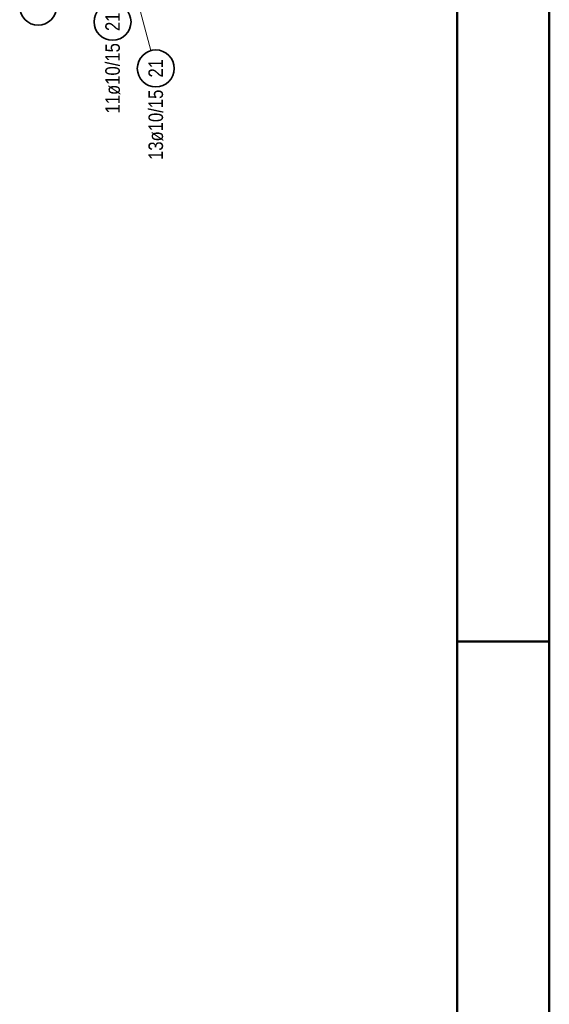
# Model space of a CAD drawing. Header units: millimetres. Extents: x -2.7 to 34.1, y -3.5 to 21.
# Tile 13 of 62: x -2.4 to 0.5, y 5.5 to 10.8. Entities that reach past the tile are written whole.
import ezdxf

# ---------------------------------------------------------------- set-up
doc = ezdxf.new("R2010")
doc.units = ezdxf.units.MM
doc.styles.add('Arial Narrow', font='ARIALN.TTF')

msp = doc.modelspace()

# ---------------------------------------------------------------- linework, layer by layer
at = {"color": 4, "linetype": 'Continuous', "lineweight": 50}
for p, q in [((0, 21.025), (0, 0)), ((0.5, 20.9), (0.5, 0.125)), ((0, 7.425), (0.5, 7.425))]:
    msp.add_line(p, q, dxfattribs=at)
at = {"color": 5, "linetype": 'Continuous', "lineweight": 18, "ltscale": 2}
msp.add_line((-1.659778, 10.628068), (-1.771063, 11.045508), dxfattribs=at)
at = {"color": 2, "linetype": 'Continuous', "lineweight": 35, "ltscale": 2}
for centre in [(-2.271763, 10.866027), (-1.868154, 10.783588), (-1.634018, 10.531443)]:
    msp.add_circle(centre, 0.1, dxfattribs=at)

# ---------------------------------------------------------------- texts
at = {"color": 2, "lineweight": 35, "char_height": 0.07875, "attachment_point": 1, "rotation": 90, "line_spacing_factor": 0.9, "style": 'Arial Narrow'}
for s, insert in [('21', (-1.907529, 10.733976)), ('11ø10/15', (-1.907529, 10.287163)), ('21', (-1.673393, 10.48183)), ('13ø10/15', (-1.673393, 10.035018))]:
    msp.add_mtext(s, dxfattribs=dict(at, insert=insert))

doc.saveas('drawing.dxf')
